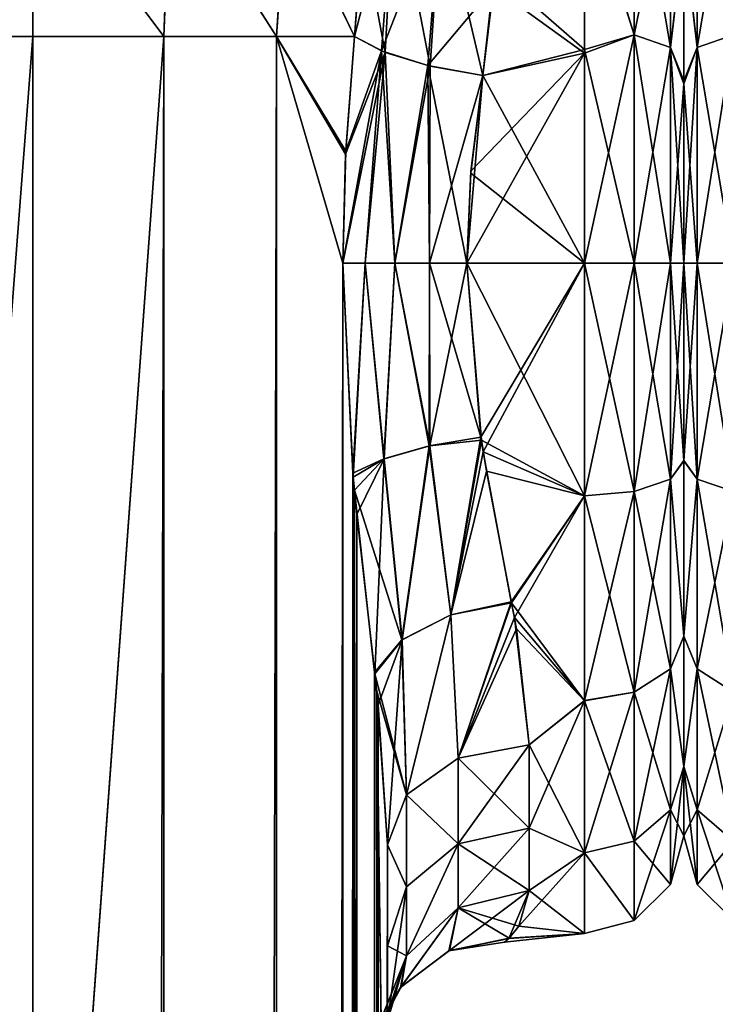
# Model space of a CAD drawing. Extents: x -23 to 470, y -2000 to 0.
# Tile 120 of 172: x 115 to 139, y -54 to -19. Entities that reach past the tile are written whole.
import ezdxf

# ---------------------------------------------------------------- set-up
doc = ezdxf.new("R2010")
doc.units = 0
doc.header["$LTSCALE"] = 64.024212
for name, color, linetype in [('123', 7, 'CONTINUOUS'), ('124', 7, 'CONTINUOUS'), ('125', 7, 'CONTINUOUS'), ('126', 7, 'CONTINUOUS'), ('127', 7, 'CONTINUOUS'), ('128', 7, 'CONTINUOUS'), ('129', 7, 'CONTINUOUS'), ('130', 7, 'CONTINUOUS'), ('132', 7, 'CONTINUOUS'), ('166', 7, 'CONTINUOUS'), ('171', 7, 'CONTINUOUS'), ('172', 7, 'CONTINUOUS'), ('77', 7, 'CONTINUOUS'), ('79', 7, 'CONTINUOUS'), ('80', 7, 'CONTINUOUS'), ('81', 7, 'CONTINUOUS'), ('82', 7, 'CONTINUOUS'), ('83', 7, 'CONTINUOUS'), ('84', 7, 'CONTINUOUS'), ('85', 7, 'CONTINUOUS'), ('87', 7, 'CONTINUOUS'), ('88', 7, 'CONTINUOUS')]:
    doc.layers.add(name, color=color, linetype=linetype)

msp = doc.modelspace()

# ---------------------------------------------------------------- linework, layer by layer
at = {"layer": '123', "linetype": 'CONTINUOUS'}
for points in [[(126.385, -20.008, 58.769), (126.082, -24.053, 59.378), (127.346, -20.516, 57.417), (126.385, -20.008, 58.769)], [(126.082, -24.053, 59.378), (125.976, -28, 59.571), (127.346, -20.516, 57.417), (126.082, -24.053, 59.378)], [(127.346, -20.516, 57.417), (125.976, -28, 59.571), (126.772, -28, 58.51), (127.346, -20.516, 57.417)], [(127.346, -20.516, 57.417), (126.772, -28, 58.51), (127.814, -28, 57.692), (127.346, -20.516, 57.417)], [(128.979, -21.03, 56.384), (127.346, -20.516, 57.417), (127.814, -28, 57.692), (128.979, -21.03, 56.384)], [(128.979, -21.03, 56.384), (127.814, -28, 57.692), (129.034, -28, 57.176), (128.979, -21.03, 56.384)], [(130.347, -28, 57), (130.92, -21.379, 56.069), (128.979, -21.03, 56.384), (130.347, -28, 57)], [(130.347, -28, 57), (128.979, -21.03, 56.384), (129.034, -28, 57.176), (130.347, -28, 57)], [(130.92, -21.379, 56.069), (130.347, -28, 57), (130.493, -24.754, 56.78), (130.92, -21.379, 56.069)]]:
    msp.add_3dface(points, dxfattribs=at)
at = {"layer": '124', "linetype": 'CONTINUOUS'}
for points in [[(125.976, -28, 59.571), (126.331, -35.403, 58.884), (126.772, -28, 58.51), (125.976, -28, 59.571)], [(126.331, -35.403, 58.884), (127.43, -34.892, 57.422), (126.772, -28, 58.51), (126.331, -35.403, 58.884)], [(126.772, -28, 58.51), (127.43, -34.892, 57.422), (127.814, -28, 57.692), (126.772, -28, 58.51)], [(127.43, -34.892, 57.422), (129.02, -34.444, 56.483), (127.814, -28, 57.692), (127.43, -34.892, 57.422)], [(127.814, -28, 57.692), (129.02, -34.444, 56.483), (129.034, -28, 57.176), (127.814, -28, 57.692)], [(129.02, -34.444, 56.483), (130.84, -34.136, 56.202), (129.034, -28, 57.176), (129.02, -34.444, 56.483)], [(130.84, -34.136, 56.202), (130.347, -28, 57), (129.034, -28, 57.176), (130.84, -34.136, 56.202)], [(129.788, -40.392, 54.117), (130.84, -34.136, 56.202), (129.02, -34.444, 56.483), (129.788, -40.392, 54.117)], [(130.923, -34.65, 56.06), (130.84, -34.136, 56.202), (129.788, -40.392, 54.117), (130.923, -34.65, 56.06)], [(127.43, -34.892, 57.422), (128.064, -41.278, 55.188), (129.02, -34.444, 56.483), (127.43, -34.892, 57.422)], [(128.064, -41.278, 55.188), (129.788, -40.392, 54.117), (129.02, -34.444, 56.483), (128.064, -41.278, 55.188)], [(131.916, -39.94, 53.819), (130.923, -34.65, 56.06), (129.788, -40.392, 54.117), (131.916, -39.94, 53.819)], [(126.331, -35.403, 58.884), (126.387, -35.997, 58.765), (127.43, -34.892, 57.422), (126.331, -35.403, 58.884)], [(126.387, -35.997, 58.765), (128.064, -41.278, 55.188), (127.43, -34.892, 57.422), (126.387, -35.997, 58.765)], [(126.387, -35.997, 58.765), (127.098, -42.428, 56.829), (128.064, -41.278, 55.188), (126.387, -35.997, 58.765)], [(130.05, -45.449, 50.439), (131.916, -39.94, 53.819), (129.788, -40.392, 54.117), (130.05, -45.449, 50.439)], [(132.025, -40.491, 53.493), (131.916, -39.94, 53.819), (130.05, -45.449, 50.439), (132.025, -40.491, 53.493)], [(128.064, -41.278, 55.188), (128.22, -46.743, 51.733), (129.788, -40.392, 54.117), (128.064, -41.278, 55.188)], [(128.22, -46.743, 51.733), (130.05, -45.449, 50.439), (129.788, -40.392, 54.117), (128.22, -46.743, 51.733)], [(132.55, -44.976, 49.966), (132.025, -40.491, 53.493), (130.05, -45.449, 50.439), (132.55, -44.976, 49.966)], [(127.098, -42.428, 56.829), (128.22, -46.743, 51.733), (128.064, -41.278, 55.188), (127.098, -42.428, 56.829)], [(127.098, -42.428, 56.829), (127.173, -43.088, 56.548), (128.22, -46.743, 51.733), (127.098, -42.428, 56.829)], [(127.173, -43.088, 56.548), (127.55, -48.512, 53.5), (128.22, -46.743, 51.733), (127.173, -43.088, 56.548)]]:
    msp.add_3dface(points, dxfattribs=at)
at = {"layer": '125', "linetype": 'CONTINUOUS'}
for points in [[(132.55, -47.915, 46.393), (132.55, -44.976, 49.966), (130.05, -45.449, 50.439), (132.55, -47.915, 46.393)], [(128.22, -46.743, 51.733), (130.05, -48.471, 46.767), (130.05, -45.449, 50.439), (128.22, -46.743, 51.733)], [(130.05, -48.471, 46.767), (132.55, -47.915, 46.393), (130.05, -45.449, 50.439), (130.05, -48.471, 46.767)], [(127.55, -48.512, 53.5), (128.22, -49.99, 47.788), (128.22, -46.743, 51.733), (127.55, -48.512, 53.5)], [(128.22, -49.99, 47.788), (130.05, -48.471, 46.767), (128.22, -46.743, 51.733), (128.22, -49.99, 47.788)], [(132.55, -50.115, 42.323), (132.55, -47.915, 46.393), (130.05, -48.471, 46.767), (132.55, -50.115, 42.323)], [(127.55, -48.512, 53.5), (127.55, -52.064, 49.183), (128.22, -49.99, 47.788), (127.55, -48.512, 53.5)], [(128.22, -52.419, 43.294), (130.05, -50.732, 42.583), (130.05, -48.471, 46.767), (128.22, -52.419, 43.294)], [(128.22, -49.99, 47.788), (128.22, -52.419, 43.294), (130.05, -48.471, 46.767), (128.22, -49.99, 47.788)], [(130.05, -50.732, 42.583), (132.55, -50.115, 42.323), (130.05, -48.471, 46.767), (130.05, -50.732, 42.583)], [(127.55, -52.064, 49.183), (128.22, -52.419, 43.294), (128.22, -49.99, 47.788), (127.55, -52.064, 49.183)], [(127.55, -52.064, 49.183), (127.55, -54.723, 44.265), (128.22, -52.419, 43.294), (127.55, -52.064, 49.183)]]:
    msp.add_3dface(points, dxfattribs=at)
at = {"layer": '126', "linetype": 'CONTINUOUS'}
for points in [[(132.55, -50.115, 23.677), (131.833, -51.805, 29.945), (129.737, -52.236, 29.659), (132.55, -50.115, 23.677)], [(130.05, -50.733, 23.417), (132.55, -50.115, 23.677), (129.737, -52.236, 29.659), (130.05, -50.733, 23.417)], [(132.184, -51.374, 38.446), (132.55, -50.115, 42.323), (130.05, -50.732, 42.583), (132.184, -51.374, 38.446)], [(128.01, -53.537, 36.705), (129.721, -52.243, 36.354), (130.05, -50.732, 42.583), (128.01, -53.537, 36.705)], [(128.22, -52.419, 43.294), (128.01, -53.537, 36.705), (130.05, -50.732, 42.583), (128.22, -52.419, 43.294)], [(128.22, -52.419, 22.706), (130.05, -50.733, 23.417), (128.033, -53.51, 29.313), (128.22, -52.419, 22.706)], [(128.033, -53.51, 29.313), (130.05, -50.733, 23.417), (129.737, -52.236, 29.659), (128.033, -53.51, 29.313)], [(129.721, -52.243, 36.354), (131.842, -51.793, 36.147), (130.05, -50.732, 42.583), (129.721, -52.243, 36.354)], [(131.842, -51.793, 36.147), (132.184, -51.374, 38.446), (130.05, -50.732, 42.583), (131.842, -51.793, 36.147)], [(131.682, -51.942, 34.673), (131.842, -51.793, 36.147), (129.721, -52.243, 36.354), (131.682, -51.942, 34.673)], [(131.833, -51.805, 29.945), (131.682, -51.942, 34.673), (129.721, -52.243, 36.354), (131.833, -51.805, 29.945)], [(129.737, -52.236, 29.659), (131.833, -51.805, 29.945), (129.721, -52.243, 36.354), (129.737, -52.236, 29.659)], [(127.036, -55.385, 28.968), (127.55, -54.723, 21.735), (128.22, -52.419, 22.706), (127.036, -55.385, 28.968)], [(127.036, -55.385, 28.968), (128.22, -52.419, 22.706), (128.033, -53.51, 29.313), (127.036, -55.385, 28.968)], [(127.288, -55.306, 39.975), (127.044, -55.383, 37.148), (128.22, -52.419, 43.294), (127.288, -55.306, 39.975)], [(127.044, -55.383, 37.148), (128.01, -53.537, 36.705), (128.22, -52.419, 43.294), (127.044, -55.383, 37.148)], [(127.55, -54.723, 44.265), (127.288, -55.306, 39.975), (128.22, -52.419, 43.294), (127.55, -54.723, 44.265)], [(128.01, -53.537, 36.705), (128.033, -53.51, 29.313), (129.721, -52.243, 36.354), (128.01, -53.537, 36.705)], [(128.033, -53.51, 29.313), (129.737, -52.236, 29.659), (129.721, -52.243, 36.354), (128.033, -53.51, 29.313)], [(126.93, -55.388, 35.225), (127.036, -55.385, 28.968), (128.033, -53.51, 29.313), (126.93, -55.388, 35.225)], [(126.93, -55.388, 35.225), (128.033, -53.51, 29.313), (128.01, -53.537, 36.705), (126.93, -55.388, 35.225)], [(127.044, -55.383, 37.148), (126.93, -55.388, 35.225), (128.01, -53.537, 36.705), (127.044, -55.383, 37.148)]]:
    msp.add_3dface(points, dxfattribs=at)
at = {"layer": '127', "linetype": 'CONTINUOUS'}
for points in [[(132.55, -44.976, 16.034), (132.55, -47.915, 19.607), (130.05, -48.471, 19.233), (132.55, -44.976, 16.034)], [(130.05, -45.449, 15.561), (132.55, -44.976, 16.034), (130.05, -48.471, 19.233), (130.05, -45.449, 15.561)], [(128.22, -46.744, 14.267), (130.05, -45.449, 15.561), (130.05, -48.471, 19.233), (128.22, -46.744, 14.267)], [(127.55, -48.512, 12.5), (128.22, -46.744, 14.267), (128.22, -49.99, 18.212), (127.55, -48.512, 12.5)], [(128.22, -49.99, 18.212), (128.22, -46.744, 14.267), (130.05, -48.471, 19.233), (128.22, -49.99, 18.212)], [(132.55, -47.915, 19.607), (132.55, -50.115, 23.677), (130.05, -50.733, 23.417), (132.55, -47.915, 19.607)], [(130.05, -48.471, 19.233), (132.55, -47.915, 19.607), (130.05, -50.733, 23.417), (130.05, -48.471, 19.233)], [(127.55, -52.064, 16.816), (127.55, -48.512, 12.5), (128.22, -49.99, 18.212), (127.55, -52.064, 16.816)], [(128.22, -49.99, 18.212), (130.05, -48.471, 19.233), (128.22, -52.419, 22.706), (128.22, -49.99, 18.212)], [(128.22, -52.419, 22.706), (130.05, -48.471, 19.233), (130.05, -50.733, 23.417), (128.22, -52.419, 22.706)], [(127.55, -54.723, 21.735), (127.55, -52.064, 16.816), (128.22, -49.99, 18.212), (127.55, -54.723, 21.735)], [(127.55, -54.723, 21.735), (128.22, -49.99, 18.212), (128.22, -52.419, 22.706), (127.55, -54.723, 21.735)]]:
    msp.add_3dface(points, dxfattribs=at)
at = {"layer": '128', "linetype": 'CONTINUOUS'}
for points in [[(126.344, -35.541, 7.142), (125.976, -28, 6.429), (126.768, -28, 7.492), (126.344, -35.541, 7.142)], [(126.344, -35.541, 7.142), (126.768, -28, 7.492), (127.439, -34.894, 8.588), (126.344, -35.541, 7.142)], [(126.768, -28, 7.492), (127.812, -28, 8.309), (127.439, -34.894, 8.588), (126.768, -28, 7.492)], [(127.439, -34.894, 8.588), (127.812, -28, 8.309), (129.044, -34.443, 9.526), (127.439, -34.894, 8.588)], [(127.812, -28, 8.309), (129.033, -28, 8.824), (129.044, -34.443, 9.526), (127.812, -28, 8.309)], [(129.033, -28, 8.824), (130.347, -28, 9), (129.044, -34.443, 9.526), (129.033, -28, 8.824)], [(130.347, -28, 9), (130.862, -34.243, 9.826), (129.044, -34.443, 9.526), (130.347, -28, 9)], [(129.044, -34.443, 9.526), (130.862, -34.243, 9.826), (129.791, -40.398, 11.887), (129.044, -34.443, 9.526)], [(130.862, -34.243, 9.826), (131.04, -35.335, 10.148), (129.791, -40.398, 11.887), (130.862, -34.243, 9.826)], [(127.439, -34.894, 8.588), (129.044, -34.443, 9.526), (128.065, -41.283, 10.816), (127.439, -34.894, 8.588)], [(128.065, -41.283, 10.816), (129.044, -34.443, 9.526), (129.791, -40.398, 11.887), (128.065, -41.283, 10.816)], [(126.47, -36.857, 7.418), (126.344, -35.541, 7.142), (127.439, -34.894, 8.588), (126.47, -36.857, 7.418)], [(127.105, -42.476, 9.194), (126.47, -36.857, 7.418), (127.439, -34.894, 8.588), (127.105, -42.476, 9.194)], [(127.105, -42.476, 9.194), (127.439, -34.894, 8.588), (128.065, -41.283, 10.816), (127.105, -42.476, 9.194)], [(131.04, -35.335, 10.148), (131.927, -39.98, 12.204), (129.791, -40.398, 11.887), (131.04, -35.335, 10.148)], [(129.791, -40.398, 11.887), (131.927, -39.98, 12.204), (130.05, -45.449, 15.561), (129.791, -40.398, 11.887)], [(131.927, -39.98, 12.204), (132.096, -40.891, 12.756), (130.05, -45.449, 15.561), (131.927, -39.98, 12.204)], [(128.065, -41.283, 10.816), (129.791, -40.398, 11.887), (128.22, -46.744, 14.267), (128.065, -41.283, 10.816)], [(128.22, -46.744, 14.267), (129.791, -40.398, 11.887), (130.05, -45.449, 15.561), (128.22, -46.744, 14.267)], [(132.096, -40.891, 12.756), (132.55, -44.976, 16.034), (130.05, -45.449, 15.561), (132.096, -40.891, 12.756)], [(127.225, -43.575, 9.669), (127.105, -42.476, 9.194), (128.065, -41.283, 10.816), (127.225, -43.575, 9.669)], [(127.55, -48.512, 12.5), (127.225, -43.575, 9.669), (128.065, -41.283, 10.816), (127.55, -48.512, 12.5)], [(127.55, -48.512, 12.5), (128.065, -41.283, 10.816), (128.22, -46.744, 14.267), (127.55, -48.512, 12.5)]]:
    msp.add_3dface(points, dxfattribs=at)
at = {"layer": '129', "linetype": 'CONTINUOUS'}
for points in [[(126.076, -24.156, 6.612), (126.386, -20, 7.232), (127.471, -20.566, 8.7), (126.076, -24.156, 6.612)], [(125.976, -28, 6.429), (126.076, -24.156, 6.612), (127.471, -20.566, 8.7), (125.976, -28, 6.429)], [(125.976, -28, 6.429), (127.471, -20.566, 8.7), (126.768, -28, 7.492), (125.976, -28, 6.429)], [(126.768, -28, 7.492), (127.471, -20.566, 8.7), (127.812, -28, 8.309), (126.768, -28, 7.492)], [(127.471, -20.566, 8.7), (129.06, -21.049, 9.646), (127.812, -28, 8.309), (127.471, -20.566, 8.7)], [(127.812, -28, 8.309), (129.06, -21.049, 9.646), (129.033, -28, 8.824), (127.812, -28, 8.309)], [(129.06, -21.049, 9.646), (130.92, -21.379, 9.931), (129.033, -28, 8.824), (129.06, -21.049, 9.646)], [(130.92, -21.379, 9.931), (130.347, -28, 9), (129.033, -28, 8.824), (130.92, -21.379, 9.931)], [(130.92, -21.379, 9.931), (130.486, -24.823, 9.211), (130.347, -28, 9), (130.92, -21.379, 9.931)]]:
    msp.add_3dface(points, dxfattribs=at)
at = {"layer": '130', "linetype": 'CONTINUOUS'}
for points in [[(126.672, -16.276, 8.484), (127.797, -14.529, 11.308), (127.471, -20.566, 8.7), (126.672, -16.276, 8.484)], [(127.797, -14.529, 11.308), (129.06, -21.049, 9.646), (127.471, -20.566, 8.7), (127.797, -14.529, 11.308)], [(129.444, -15.125, 12.274), (129.06, -21.049, 9.646), (127.797, -14.529, 11.308), (129.444, -15.125, 12.274)], [(129.444, -15.125, 12.274), (130.92, -21.379, 9.931), (129.06, -21.049, 9.646), (129.444, -15.125, 12.274)], [(131.33, -17.691, 11.327), (130.92, -21.379, 9.931), (129.444, -15.125, 12.274), (131.33, -17.691, 11.327)], [(126.386, -20, 7.232), (126.672, -16.276, 8.484), (127.471, -20.566, 8.7), (126.386, -20, 7.232)]]:
    msp.add_3dface(points, dxfattribs=at)
at = {"layer": '132', "linetype": 'CONTINUOUS'}
for points in [[(126.65, -16.736, 57.712), (126.385, -20.008, 58.769), (127.798, -14.527, 54.69), (126.65, -16.736, 57.712)], [(126.385, -20.008, 58.769), (127.346, -20.516, 57.417), (127.798, -14.527, 54.69), (126.385, -20.008, 58.769)], [(127.346, -20.516, 57.417), (129.444, -15.123, 53.725), (127.798, -14.527, 54.69), (127.346, -20.516, 57.417)], [(128.979, -21.03, 56.384), (129.444, -15.123, 53.725), (127.346, -20.516, 57.417), (128.979, -21.03, 56.384)], [(128.979, -21.03, 56.384), (131.29, -18.265, 54.937), (129.444, -15.123, 53.725), (128.979, -21.03, 56.384)], [(130.92, -21.379, 56.069), (131.29, -18.265, 54.937), (128.979, -21.03, 56.384), (130.92, -21.379, 56.069)]]:
    msp.add_3dface(points, dxfattribs=at)
at = {"layer": '166', "linetype": 'CONTINUOUS'}
for points in [[(138, -16.245, 49.801), (138, -16.375, 16.109), (138, -21.565, 52.471), (138, -16.245, 49.801)], [(138, -16.375, 16.109), (138, -21.679, 13.492), (138, -21.565, 52.471), (138, -16.375, 16.109)], [(138, -21.679, 13.492), (138, -28, 12.5), (138, -21.565, 52.471), (138, -21.679, 13.492)], [(138, -21.565, 52.471), (138, -28, 12.5), (138, -28, 53.5), (138, -21.565, 52.471)], [(138, -28, 53.5), (138, -28, 12.5), (138, -34.954, 13.718), (138, -28, 53.5)], [(138, -34.965, 52.278), (138, -28, 53.5), (138, -34.954, 13.718), (138, -34.965, 52.278)], [(138, -41.145, 17.274), (138, -34.965, 52.278), (138, -34.954, 13.718), (138, -41.145, 17.274)], [(138, -41.153, 48.719), (138, -34.965, 52.278), (138, -41.145, 17.274), (138, -41.153, 48.719)], [(138, -45.748, 22.746), (138, -41.153, 48.719), (138, -41.145, 17.274), (138, -45.748, 22.746)], [(138, -45.749, 43.252), (138, -41.153, 48.719), (138, -45.748, 22.746), (138, -45.749, 43.252)], [(138, -48.189, 29.449), (138, -45.749, 43.252), (138, -45.748, 22.746), (138, -48.189, 29.449)], [(138, -48.188, 36.56), (138, -45.749, 43.252), (138, -48.189, 29.449), (138, -48.188, 36.56)]]:
    msp.add_3dface(points, dxfattribs=at)
at = {"layer": '171', "linetype": 'CONTINUOUS'}
for points in [[(139.75, -19.952, 10.888), (138.468, -13.699, 15.957), (139.75, -12.875, 14.974), (139.75, -19.952, 10.888)], [(138.468, -13.699, 50.043), (138.468, -20.391, 53.907), (139.75, -12.875, 51.026), (138.468, -13.699, 50.043)], [(139.75, -12.875, 51.026), (138.468, -20.391, 53.907), (139.75, -19.952, 55.112), (139.75, -12.875, 51.026)], [(138.468, -20.391, 12.093), (138, -16.375, 16.109), (138.468, -13.699, 15.957), (138.468, -20.391, 12.093)], [(138.468, -13.699, 50.043), (138, -16.245, 49.801), (138.468, -20.391, 53.907), (138.468, -13.699, 50.043)], [(138.468, -20.391, 12.093), (138.468, -13.699, 15.957), (139.75, -19.952, 10.888), (138.468, -20.391, 12.093)], [(138, -16.245, 49.801), (138, -21.565, 52.471), (138.468, -20.391, 53.907), (138, -16.245, 49.801)], [(138, -21.679, 13.492), (138, -16.375, 16.109), (138.468, -20.391, 12.093), (138, -21.679, 13.492)], [(138.468, -28, 55.248), (139.75, -28, 56.531), (139.75, -19.952, 55.112), (138.468, -28, 55.248)], [(138.468, -20.391, 53.907), (138.468, -28, 55.248), (139.75, -19.952, 55.112), (138.468, -20.391, 53.907)], [(139.75, -28, 9.469), (138.468, -20.391, 12.093), (139.75, -19.952, 10.888), (139.75, -28, 9.469)], [(138.468, -28, 10.752), (138, -21.679, 13.492), (138.468, -20.391, 12.093), (138.468, -28, 10.752)], [(138, -21.565, 52.471), (138, -28, 53.5), (138.468, -20.391, 53.907), (138, -21.565, 52.471)], [(138, -28, 53.5), (138.468, -28, 55.248), (138.468, -20.391, 53.907), (138, -28, 53.5)], [(139.75, -28, 9.469), (138.468, -28, 10.752), (138.468, -20.391, 12.093), (139.75, -28, 9.469)], [(138, -28, 12.5), (138, -21.679, 13.492), (138.468, -28, 10.752), (138, -28, 12.5)]]:
    msp.add_3dface(points, dxfattribs=at)
at = {"layer": '172', "linetype": 'CONTINUOUS'}
for points in [[(138, -34.954, 13.718), (138, -28, 12.5), (138.468, -35.609, 12.093), (138, -34.954, 13.718)], [(138.468, -35.609, 12.093), (138, -28, 12.5), (138.468, -28, 10.752), (138.468, -35.609, 12.093)], [(138, -28, 53.5), (138, -34.965, 52.278), (138.468, -28, 55.248), (138, -28, 53.5)], [(138.468, -28, 55.248), (138, -34.965, 52.278), (138.468, -35.609, 53.907), (138.468, -28, 55.248)], [(138.468, -28, 55.248), (138.468, -35.609, 53.907), (139.75, -28, 56.531), (138.468, -28, 55.248)], [(139.75, -28, 56.531), (138.468, -35.609, 53.907), (139.75, -36.048, 55.112), (139.75, -28, 56.531)], [(138.468, -35.609, 12.093), (138.468, -28, 10.752), (139.75, -36.048, 10.888), (138.468, -35.609, 12.093)], [(139.75, -36.048, 10.888), (138.468, -28, 10.752), (139.75, -28, 9.469), (139.75, -36.048, 10.888)], [(138, -41.145, 17.274), (138, -34.954, 13.718), (138.468, -35.609, 12.093), (138, -41.145, 17.274)], [(138, -34.965, 52.278), (138, -41.153, 48.719), (138.468, -35.609, 53.907), (138, -34.965, 52.278)], [(138.468, -35.609, 53.907), (138, -41.153, 48.719), (138.468, -42.301, 50.043), (138.468, -35.609, 53.907)], [(138.468, -42.301, 15.957), (138, -41.145, 17.274), (138.468, -35.609, 12.093), (138.468, -42.301, 15.957)], [(138.468, -35.609, 53.907), (138.468, -42.301, 50.043), (139.75, -36.048, 55.112), (138.468, -35.609, 53.907)], [(138.468, -42.301, 15.957), (138.468, -35.609, 12.093), (139.75, -43.125, 14.974), (138.468, -42.301, 15.957)], [(139.75, -43.125, 14.974), (138.468, -35.609, 12.093), (139.75, -36.048, 10.888), (139.75, -43.125, 14.974)], [(139.75, -36.048, 55.112), (138.468, -42.301, 50.043), (139.75, -43.125, 51.026), (139.75, -36.048, 55.112)], [(138, -45.748, 22.746), (138, -41.145, 17.274), (138.468, -42.301, 15.957), (138, -45.748, 22.746)], [(138, -41.153, 48.719), (138, -45.749, 43.252), (138.468, -42.301, 50.043), (138, -41.153, 48.719)], [(138.468, -42.301, 50.043), (138, -45.749, 43.252), (138.468, -47.268, 44.124), (138.468, -42.301, 50.043)], [(138.468, -47.268, 21.876), (138, -45.748, 22.746), (138.468, -42.301, 15.957), (138.468, -47.268, 21.876)], [(138.468, -42.301, 50.043), (138.468, -47.268, 44.124), (139.75, -43.125, 51.026), (138.468, -42.301, 50.043)], [(138.468, -47.268, 21.876), (138.468, -42.301, 15.957), (139.75, -48.378, 21.234), (138.468, -47.268, 21.876)], [(139.75, -48.378, 21.234), (138.468, -42.301, 15.957), (139.75, -43.125, 14.974), (139.75, -48.378, 21.234)], [(139.75, -43.125, 51.026), (138.468, -47.268, 44.124), (139.75, -48.378, 44.766), (139.75, -43.125, 51.026)], [(138, -48.189, 29.449), (138, -45.748, 22.746), (138.468, -49.91, 29.137), (138, -48.189, 29.449)], [(138.468, -49.91, 29.137), (138, -45.748, 22.746), (138.468, -47.268, 21.876), (138.468, -49.91, 29.137)], [(138, -45.749, 43.252), (138, -48.188, 36.56), (138.468, -47.268, 44.124), (138, -45.749, 43.252)], [(138.468, -47.268, 44.124), (138, -48.188, 36.56), (138.468, -49.91, 36.863), (138.468, -47.268, 44.124)], [(138.468, -47.268, 44.124), (138.468, -49.91, 36.863), (139.75, -48.378, 44.766), (138.468, -47.268, 44.124)], [(138.468, -49.91, 29.137), (138.468, -47.268, 21.876), (139.75, -51.174, 28.914), (138.468, -49.91, 29.137)], [(139.75, -51.174, 28.914), (138.468, -47.268, 21.876), (139.75, -48.378, 21.234), (139.75, -51.174, 28.914)], [(138, -48.188, 36.56), (138, -48.189, 29.449), (138.468, -49.91, 36.863), (138, -48.188, 36.56)], [(138.468, -49.91, 36.863), (138, -48.189, 29.449), (138.468, -49.91, 29.137), (138.468, -49.91, 36.863)], [(139.75, -48.378, 44.766), (138.468, -49.91, 36.863), (139.75, -51.174, 37.086), (139.75, -48.378, 44.766)], [(138.468, -49.91, 36.863), (138.468, -49.91, 29.137), (139.75, -51.174, 37.086), (138.468, -49.91, 36.863)], [(139.75, -51.174, 37.086), (138.468, -49.91, 29.137), (139.75, -51.174, 28.914), (139.75, -51.174, 37.086)]]:
    msp.add_3dface(points, dxfattribs=at)
at = {"layer": '77', "linetype": 'CONTINUOUS'}
for points in [[(127.55, -71.85, 12.5), (127.55, -48.512, 12.5), (127.55, -65.207, 13.607), (127.55, -71.85, 12.5)], [(127.55, -65.207, 13.607), (127.55, -48.512, 12.5), (127.55, -52.064, 16.816), (127.55, -65.207, 13.607)], [(127.55, -48.512, 53.5), (127.55, -71.85, 53.5), (127.55, -65.197, 52.389), (127.55, -48.512, 53.5)], [(127.55, -52.064, 49.183), (127.55, -48.512, 53.5), (127.55, -59.278, 49.19), (127.55, -52.064, 49.183)], [(127.55, -59.278, 49.19), (127.55, -48.512, 53.5), (127.55, -65.197, 52.389), (127.55, -59.278, 49.19)], [(127.55, -59.284, 16.805), (127.55, -65.207, 13.607), (127.55, -52.064, 16.816), (127.55, -59.284, 16.805)], [(127.55, -54.723, 21.735), (127.55, -59.284, 16.805), (127.55, -52.064, 16.816), (127.55, -54.723, 21.735)], [(127.55, -54.723, 44.265), (127.55, -52.064, 49.183), (127.55, -59.278, 49.19), (127.55, -54.723, 44.265)]]:
    msp.add_3dface(points, dxfattribs=at)
at = {"layer": '79', "linetype": 'CONTINUOUS'}
for points in [[(138, -16.245, 16.199), (138, -16.375, 49.891), (138, -21.565, 13.529), (138, -16.245, 16.199)], [(138, -16.375, 49.891), (138, -21.679, 52.508), (138, -21.565, 13.529), (138, -16.375, 49.891)], [(138, -21.679, 52.508), (138, -28, 53.5), (138, -21.565, 13.529), (138, -21.679, 52.508)], [(138, -21.565, 13.529), (138, -28, 53.5), (138, -28, 12.5), (138, -21.565, 13.529)], [(138, -28, 12.5), (138, -28, 53.5), (138, -34.954, 52.282), (138, -28, 12.5)], [(138, -34.965, 13.722), (138, -28, 12.5), (138, -34.954, 52.282), (138, -34.965, 13.722)], [(138, -41.145, 48.726), (138, -34.965, 13.722), (138, -34.954, 52.282), (138, -41.145, 48.726)], [(138, -41.153, 17.281), (138, -34.965, 13.722), (138, -41.145, 48.726), (138, -41.153, 17.281)], [(138, -45.748, 43.254), (138, -41.153, 17.281), (138, -41.145, 48.726), (138, -45.748, 43.254)], [(138, -45.749, 22.748), (138, -41.153, 17.281), (138, -45.748, 43.254), (138, -45.749, 22.748)], [(138, -48.189, 36.551), (138, -45.749, 22.748), (138, -45.748, 43.254), (138, -48.189, 36.551)], [(138, -48.188, 29.44), (138, -45.749, 22.748), (138, -48.189, 36.551), (138, -48.188, 29.44)]]:
    msp.add_3dface(points, dxfattribs=at)
at = {"layer": '80', "linetype": 'CONTINUOUS'}
for points in [[(134.5, -14.393, 52.77), (131.29, -18.265, 54.937), (134.5, -20.595, 55.829), (134.5, -14.393, 52.77)], [(134.5, -20.463, 10.214), (131.33, -17.691, 11.327), (134.5, -14.241, 13.335), (134.5, -20.463, 10.214)], [(130.92, -21.379, 9.931), (131.33, -17.691, 11.327), (134.5, -20.463, 10.214), (130.92, -21.379, 9.931)], [(131.29, -18.265, 54.937), (130.92, -21.379, 56.069), (134.5, -20.595, 55.829), (131.29, -18.265, 54.937)], [(134.5, -28, 9), (130.92, -21.379, 9.931), (134.5, -20.463, 10.214), (134.5, -28, 9)], [(134.5, -28, 57), (134.5, -20.595, 55.829), (130.347, -28, 57), (134.5, -28, 57)], [(130.347, -28, 57), (134.5, -20.595, 55.829), (130.493, -24.754, 56.78), (130.347, -28, 57)], [(134.5, -20.595, 55.829), (130.92, -21.379, 56.069), (130.493, -24.754, 56.78), (134.5, -20.595, 55.829)], [(130.486, -24.823, 9.211), (130.92, -21.379, 9.931), (134.5, -28, 9), (130.486, -24.823, 9.211)], [(130.347, -28, 9), (130.486, -24.823, 9.211), (134.5, -28, 9), (130.347, -28, 9)]]:
    msp.add_3dface(points, dxfattribs=at)
at = {"layer": '81', "linetype": 'CONTINUOUS'}
for points in [[(130.347, -28, 9), (134.5, -28, 9), (134.5, -36.199, 10.444), (130.347, -28, 9)], [(130.862, -34.243, 9.826), (130.347, -28, 9), (134.5, -36.199, 10.444), (130.862, -34.243, 9.826)], [(134.5, -28, 57), (130.347, -28, 57), (130.84, -34.136, 56.202), (134.5, -28, 57)], [(130.923, -34.65, 56.06), (134.5, -28, 57), (130.84, -34.136, 56.202), (130.923, -34.65, 56.06)], [(134.5, -28, 57), (130.923, -34.65, 56.06), (134.5, -36.198, 55.556), (134.5, -28, 57)], [(131.04, -35.335, 10.148), (130.862, -34.243, 9.826), (134.5, -36.199, 10.444), (131.04, -35.335, 10.148)], [(130.923, -34.65, 56.06), (131.916, -39.94, 53.819), (134.5, -36.198, 55.556), (130.923, -34.65, 56.06)], [(131.927, -39.98, 12.204), (131.04, -35.335, 10.148), (134.5, -36.199, 10.444), (131.927, -39.98, 12.204)], [(131.916, -39.94, 53.819), (132.025, -40.491, 53.493), (134.5, -36.198, 55.556), (131.916, -39.94, 53.819)], [(134.5, -43.427, 14.615), (131.927, -39.98, 12.204), (134.5, -36.199, 10.444), (134.5, -43.427, 14.615)], [(134.5, -36.198, 55.556), (132.025, -40.491, 53.493), (134.5, -43.423, 51.388), (134.5, -36.198, 55.556)], [(132.096, -40.891, 12.756), (131.927, -39.98, 12.204), (134.5, -43.427, 14.615), (132.096, -40.891, 12.756)], [(132.025, -40.491, 53.493), (132.55, -44.976, 49.966), (134.5, -43.423, 51.388), (132.025, -40.491, 53.493)], [(132.55, -44.976, 16.034), (132.096, -40.891, 12.756), (134.5, -43.427, 14.615), (132.55, -44.976, 16.034)], [(132.55, -44.976, 49.966), (132.55, -47.915, 46.393), (134.5, -43.423, 51.388), (132.55, -44.976, 49.966)], [(134.5, -43.423, 51.388), (132.55, -47.915, 46.393), (134.5, -48.79, 44.991), (134.5, -43.423, 51.388)], [(134.5, -48.791, 21.011), (132.55, -44.976, 16.034), (134.5, -43.427, 14.615), (134.5, -48.791, 21.011)], [(132.55, -47.915, 19.607), (132.55, -44.976, 16.034), (134.5, -48.791, 21.011), (132.55, -47.915, 19.607)], [(132.55, -50.115, 23.677), (132.55, -47.915, 19.607), (134.5, -48.791, 21.011), (132.55, -50.115, 23.677)], [(132.55, -47.915, 46.393), (132.55, -50.115, 42.323), (134.5, -48.79, 44.991), (132.55, -47.915, 46.393)], [(132.55, -50.115, 42.323), (132.184, -51.374, 38.446), (134.5, -48.79, 44.991), (132.55, -50.115, 42.323)], [(134.5, -48.79, 44.991), (132.184, -51.374, 38.446), (134.5, -51.636, 37.161), (134.5, -48.79, 44.991)], [(134.5, -51.637, 28.839), (132.55, -50.115, 23.677), (134.5, -48.791, 21.011), (134.5, -51.637, 28.839)], [(131.833, -51.805, 29.945), (132.55, -50.115, 23.677), (134.5, -51.637, 28.839), (131.833, -51.805, 29.945)], [(132.184, -51.374, 38.446), (131.842, -51.793, 36.147), (134.5, -51.636, 37.161), (132.184, -51.374, 38.446)], [(131.682, -51.942, 34.673), (131.833, -51.805, 29.945), (134.5, -51.636, 37.161), (131.682, -51.942, 34.673)], [(131.842, -51.793, 36.147), (131.682, -51.942, 34.673), (134.5, -51.636, 37.161), (131.842, -51.793, 36.147)], [(134.5, -51.636, 37.161), (131.833, -51.805, 29.945), (134.5, -51.637, 28.839), (134.5, -51.636, 37.161)]]:
    msp.add_3dface(points, dxfattribs=at)
at = {"layer": '82', "linetype": 'CONTINUOUS'}
for points in [[(134.5, -14.241, 13.335), (136.25, -12.875, 14.974), (136.25, -19.952, 10.888), (134.5, -14.241, 13.335)], [(134.5, -14.393, 52.77), (136.25, -19.952, 55.112), (136.25, -12.875, 51.026), (134.5, -14.393, 52.77)], [(136.25, -19.952, 55.112), (137.532, -13.699, 50.043), (136.25, -12.875, 51.026), (136.25, -19.952, 55.112)], [(137.532, -13.699, 15.957), (137.532, -20.391, 12.093), (136.25, -12.875, 14.974), (137.532, -13.699, 15.957)], [(136.25, -12.875, 14.974), (137.532, -20.391, 12.093), (136.25, -19.952, 10.888), (136.25, -12.875, 14.974)], [(137.532, -20.391, 53.907), (137.532, -13.699, 50.043), (136.25, -19.952, 55.112), (137.532, -20.391, 53.907)], [(137.532, -20.391, 53.907), (138, -16.375, 49.891), (137.532, -13.699, 50.043), (137.532, -20.391, 53.907)], [(137.532, -13.699, 15.957), (138, -16.245, 16.199), (137.532, -20.391, 12.093), (137.532, -13.699, 15.957)], [(134.5, -20.463, 10.214), (134.5, -14.241, 13.335), (136.25, -19.952, 10.888), (134.5, -20.463, 10.214)], [(134.5, -14.393, 52.77), (134.5, -20.595, 55.829), (136.25, -19.952, 55.112), (134.5, -14.393, 52.77)], [(138, -16.245, 16.199), (138, -21.565, 13.529), (137.532, -20.391, 12.093), (138, -16.245, 16.199)], [(138, -21.679, 52.508), (138, -16.375, 49.891), (137.532, -20.391, 53.907), (138, -21.679, 52.508)], [(136.25, -28, 9.469), (134.5, -20.463, 10.214), (136.25, -19.952, 10.888), (136.25, -28, 9.469)], [(134.5, -20.595, 55.829), (134.5, -28, 57), (136.25, -19.952, 55.112), (134.5, -20.595, 55.829)], [(134.5, -28, 57), (136.25, -28, 56.531), (136.25, -19.952, 55.112), (134.5, -28, 57)], [(137.532, -28, 10.752), (136.25, -28, 9.469), (136.25, -19.952, 10.888), (137.532, -28, 10.752)], [(137.532, -20.391, 12.093), (137.532, -28, 10.752), (136.25, -19.952, 10.888), (137.532, -20.391, 12.093)], [(136.25, -28, 56.531), (137.532, -20.391, 53.907), (136.25, -19.952, 55.112), (136.25, -28, 56.531)], [(134.5, -28, 9), (134.5, -20.463, 10.214), (136.25, -28, 9.469), (134.5, -28, 9)], [(136.25, -28, 56.531), (137.532, -28, 55.248), (137.532, -20.391, 53.907), (136.25, -28, 56.531)], [(137.532, -28, 55.248), (138, -21.679, 52.508), (137.532, -20.391, 53.907), (137.532, -28, 55.248)], [(138, -21.565, 13.529), (138, -28, 12.5), (137.532, -20.391, 12.093), (138, -21.565, 13.529)], [(138, -28, 12.5), (137.532, -28, 10.752), (137.532, -20.391, 12.093), (138, -28, 12.5)], [(138, -28, 53.5), (138, -21.679, 52.508), (137.532, -28, 55.248), (138, -28, 53.5)]]:
    msp.add_3dface(points, dxfattribs=at)
at = {"layer": '83', "linetype": 'CONTINUOUS'}
for points in [[(134.5, -36.199, 10.444), (134.5, -28, 9), (136.25, -36.048, 10.888), (134.5, -36.199, 10.444)], [(134.5, -28, 9), (136.25, -28, 9.469), (136.25, -36.048, 10.888), (134.5, -28, 9)], [(134.5, -28, 57), (134.5, -36.198, 55.556), (136.25, -28, 56.531), (134.5, -28, 57)], [(134.5, -36.198, 55.556), (136.25, -36.048, 55.112), (136.25, -28, 56.531), (134.5, -36.198, 55.556)], [(137.532, -28, 10.752), (137.532, -35.609, 12.093), (136.25, -28, 9.469), (137.532, -28, 10.752)], [(136.25, -28, 9.469), (137.532, -35.609, 12.093), (136.25, -36.048, 10.888), (136.25, -28, 9.469)], [(137.532, -35.609, 53.907), (137.532, -28, 55.248), (136.25, -36.048, 55.112), (137.532, -35.609, 53.907)], [(136.25, -36.048, 55.112), (137.532, -28, 55.248), (136.25, -28, 56.531), (136.25, -36.048, 55.112)], [(138, -34.954, 52.282), (138, -28, 53.5), (137.532, -35.609, 53.907), (138, -34.954, 52.282)], [(137.532, -35.609, 53.907), (138, -28, 53.5), (137.532, -28, 55.248), (137.532, -35.609, 53.907)], [(138, -28, 12.5), (138, -34.965, 13.722), (137.532, -28, 10.752), (138, -28, 12.5)], [(137.532, -28, 10.752), (138, -34.965, 13.722), (137.532, -35.609, 12.093), (137.532, -28, 10.752)], [(138, -41.145, 48.726), (138, -34.954, 52.282), (137.532, -35.609, 53.907), (138, -41.145, 48.726)], [(138, -34.965, 13.722), (138, -41.153, 17.281), (137.532, -35.609, 12.093), (138, -34.965, 13.722)], [(137.532, -35.609, 12.093), (137.532, -42.301, 15.957), (136.25, -36.048, 10.888), (137.532, -35.609, 12.093)], [(137.532, -42.301, 50.043), (137.532, -35.609, 53.907), (136.25, -43.125, 51.026), (137.532, -42.301, 50.043)], [(136.25, -43.125, 51.026), (137.532, -35.609, 53.907), (136.25, -36.048, 55.112), (136.25, -43.125, 51.026)], [(137.532, -35.609, 12.093), (138, -41.153, 17.281), (137.532, -42.301, 15.957), (137.532, -35.609, 12.093)], [(137.532, -42.301, 50.043), (138, -41.145, 48.726), (137.532, -35.609, 53.907), (137.532, -42.301, 50.043)], [(134.5, -36.198, 55.556), (134.5, -43.423, 51.388), (136.25, -36.048, 55.112), (134.5, -36.198, 55.556)], [(134.5, -43.423, 51.388), (136.25, -43.125, 51.026), (136.25, -36.048, 55.112), (134.5, -43.423, 51.388)], [(134.5, -36.199, 10.444), (136.25, -36.048, 10.888), (136.25, -43.125, 14.974), (134.5, -36.199, 10.444)], [(136.25, -36.048, 10.888), (137.532, -42.301, 15.957), (136.25, -43.125, 14.974), (136.25, -36.048, 10.888)], [(134.5, -43.427, 14.615), (134.5, -36.199, 10.444), (136.25, -43.125, 14.974), (134.5, -43.427, 14.615)], [(138, -45.748, 43.254), (138, -41.145, 48.726), (137.532, -42.301, 50.043), (138, -45.748, 43.254)], [(138, -41.153, 17.281), (138, -45.749, 22.748), (137.532, -42.301, 15.957), (138, -41.153, 17.281)], [(137.532, -42.301, 15.957), (137.532, -47.268, 21.876), (136.25, -43.125, 14.974), (137.532, -42.301, 15.957)], [(137.532, -47.268, 44.124), (137.532, -42.301, 50.043), (136.25, -48.378, 44.766), (137.532, -47.268, 44.124)], [(136.25, -48.378, 44.766), (137.532, -42.301, 50.043), (136.25, -43.125, 51.026), (136.25, -48.378, 44.766)], [(137.532, -42.301, 15.957), (138, -45.749, 22.748), (137.532, -47.268, 21.876), (137.532, -42.301, 15.957)], [(137.532, -47.268, 44.124), (138, -45.748, 43.254), (137.532, -42.301, 50.043), (137.532, -47.268, 44.124)], [(134.5, -43.423, 51.388), (134.5, -48.79, 44.991), (136.25, -43.125, 51.026), (134.5, -43.423, 51.388)], [(134.5, -48.79, 44.991), (136.25, -48.378, 44.766), (136.25, -43.125, 51.026), (134.5, -48.79, 44.991)], [(134.5, -43.427, 14.615), (136.25, -43.125, 14.974), (136.25, -48.378, 21.234), (134.5, -43.427, 14.615)], [(136.25, -43.125, 14.974), (137.532, -47.268, 21.876), (136.25, -48.378, 21.234), (136.25, -43.125, 14.974)], [(134.5, -48.791, 21.011), (134.5, -43.427, 14.615), (136.25, -48.378, 21.234), (134.5, -48.791, 21.011)], [(138, -48.189, 36.551), (138, -45.748, 43.254), (137.532, -49.91, 36.863), (138, -48.189, 36.551)], [(137.532, -49.91, 36.863), (138, -45.748, 43.254), (137.532, -47.268, 44.124), (137.532, -49.91, 36.863)], [(138, -45.749, 22.748), (138, -48.188, 29.44), (137.532, -47.268, 21.876), (138, -45.749, 22.748)], [(137.532, -47.268, 21.876), (137.532, -49.91, 29.137), (136.25, -48.378, 21.234), (137.532, -47.268, 21.876)], [(137.532, -49.91, 36.863), (137.532, -47.268, 44.124), (136.25, -51.174, 37.086), (137.532, -49.91, 36.863)], [(136.25, -51.174, 37.086), (137.532, -47.268, 44.124), (136.25, -48.378, 44.766), (136.25, -51.174, 37.086)], [(137.532, -47.268, 21.876), (138, -48.188, 29.44), (137.532, -49.91, 29.137), (137.532, -47.268, 21.876)], [(138, -48.188, 29.44), (138, -48.189, 36.551), (137.532, -49.91, 29.137), (138, -48.188, 29.44)], [(137.532, -49.91, 29.137), (138, -48.189, 36.551), (137.532, -49.91, 36.863), (137.532, -49.91, 29.137)], [(134.5, -48.79, 44.991), (136.25, -51.174, 37.086), (136.25, -48.378, 44.766), (134.5, -48.79, 44.991)], [(134.5, -48.791, 21.011), (136.25, -48.378, 21.234), (136.25, -51.174, 28.914), (134.5, -48.791, 21.011)], [(136.25, -48.378, 21.234), (137.532, -49.91, 29.137), (136.25, -51.174, 28.914), (136.25, -48.378, 21.234)], [(134.5, -48.79, 44.991), (134.5, -51.636, 37.161), (136.25, -51.174, 37.086), (134.5, -48.79, 44.991)], [(134.5, -51.637, 28.839), (134.5, -48.791, 21.011), (136.25, -51.174, 28.914), (134.5, -51.637, 28.839)], [(137.532, -49.91, 29.137), (137.532, -49.91, 36.863), (136.25, -51.174, 28.914), (137.532, -49.91, 29.137)], [(136.25, -51.174, 28.914), (137.532, -49.91, 36.863), (136.25, -51.174, 37.086), (136.25, -51.174, 28.914)], [(134.5, -51.636, 37.161), (134.5, -51.637, 28.839), (136.25, -51.174, 37.086), (134.5, -51.636, 37.161)], [(134.5, -51.637, 28.839), (136.25, -51.174, 28.914), (136.25, -51.174, 37.086), (134.5, -51.637, 28.839)]]:
    msp.add_3dface(points, dxfattribs=at)
at = {"layer": '84', "linetype": 'CONTINUOUS'}
for points in [[(115.05, -83.45), (110.176, -83.45, 0.989), (115.05, -20), (115.05, -83.45)], [(115.05, -20), (110.176, -83.45, 0.989), (110.43, -20, 0.885), (115.05, -20)], [(119.742, -1916.55, 0.955), (115.05, -1916.55), (119.67, -20, 0.885), (119.742, -1916.55, 0.955)], [(115.05, -1916.55), (115.05, -83.45), (119.67, -20, 0.885), (115.05, -1916.55)], [(119.67, -20, 0.885), (115.05, -83.45), (115.05, -20), (119.67, -20, 0.885)], [(123.636, -20, 3.415), (119.742, -1916.55, 0.955), (119.67, -20, 0.885), (123.636, -20, 3.415)], [(123.795, -1916.55, 3.667), (119.742, -1916.55, 0.955), (123.636, -20, 3.415), (123.795, -1916.55, 3.667)], [(125.976, -28, 6.429), (123.795, -1916.55, 3.667), (123.636, -20, 3.415), (125.976, -28, 6.429)], [(126.076, -24.156, 6.612), (125.976, -28, 6.429), (123.636, -20, 3.415), (126.076, -24.156, 6.612)], [(126.386, -20, 7.232), (126.076, -24.156, 6.612), (123.636, -20, 3.415), (126.386, -20, 7.232)], [(126.344, -35.541, 7.142), (123.795, -1916.55, 3.667), (125.976, -28, 6.429), (126.344, -35.541, 7.142)], [(126.47, -36.857, 7.418), (123.795, -1916.55, 3.667), (126.344, -35.541, 7.142), (126.47, -36.857, 7.418)], [(126.5, -1916.55, 7.721), (123.795, -1916.55, 3.667), (126.47, -36.857, 7.418), (126.5, -1916.55, 7.721)], [(127.105, -42.476, 9.194), (126.5, -1916.55, 7.721), (126.47, -36.857, 7.418), (127.105, -42.476, 9.194)], [(127.225, -43.575, 9.669), (126.5, -1916.55, 7.721), (127.105, -42.476, 9.194), (127.225, -43.575, 9.669)], [(127.55, -48.512, 12.5), (126.5, -1916.55, 7.721), (127.225, -43.575, 9.669), (127.55, -48.512, 12.5)], [(127.55, -48.512, 12.5), (127.55, -71.85, 12.5), (126.5, -1916.55, 7.721), (127.55, -48.512, 12.5)]]:
    msp.add_3dface(points, dxfattribs=at)
at = {"layer": '85', "linetype": 'CONTINUOUS'}
for points in [[(110.43, -20, 0.885), (110.228, -14.119, 1.899), (115.065, -13.82, 0.979), (110.43, -20, 0.885)], [(115.05, -20), (110.43, -20, 0.885), (115.065, -13.82, 0.979), (115.05, -20)], [(119.67, -20, 0.885), (115.05, -20), (115.065, -13.82, 0.979), (119.67, -20, 0.885)], [(119.67, -20, 0.885), (115.065, -13.82, 0.979), (119.9, -14.122, 1.91), (119.67, -20, 0.885)], [(123.636, -20, 3.415), (119.67, -20, 0.885), (119.9, -14.122, 1.91), (123.636, -20, 3.415)], [(123.636, -20, 3.415), (119.9, -14.122, 1.91), (123.979, -14.979, 4.548), (123.636, -20, 3.415)], [(126.386, -20, 7.232), (123.636, -20, 3.415), (123.979, -14.979, 4.548), (126.386, -20, 7.232)], [(126.386, -20, 7.232), (123.979, -14.979, 4.548), (126.672, -16.276, 8.484), (126.386, -20, 7.232)]]:
    msp.add_3dface(points, dxfattribs=at)
at = {"layer": '87', "linetype": 'CONTINUOUS'}
for points in [[(110.216, -14.129, 64.099), (110.429, -20, 65.115), (115.048, -13.828, 65.024), (110.216, -14.129, 64.099)], [(110.429, -20, 65.115), (115.049, -20, 66), (115.048, -13.828, 65.024), (110.429, -20, 65.115)], [(115.049, -20, 66), (119.669, -20, 65.115), (115.048, -13.828, 65.024), (115.049, -20, 66)], [(115.048, -13.828, 65.024), (119.669, -20, 65.115), (119.881, -14.128, 64.1), (115.048, -13.828, 65.024)], [(119.669, -20, 65.115), (123.635, -20, 62.586), (119.881, -14.128, 64.1), (119.669, -20, 65.115)], [(119.881, -14.128, 64.1), (123.635, -20, 62.586), (123.962, -14.981, 61.471), (119.881, -14.128, 64.1)], [(123.635, -20, 62.586), (126.385, -20.008, 58.769), (123.962, -14.981, 61.471), (123.635, -20, 62.586)], [(123.962, -14.981, 61.471), (126.385, -20.008, 58.769), (126.65, -16.736, 57.712), (123.962, -14.981, 61.471)]]:
    msp.add_3dface(points, dxfattribs=at)
at = {"layer": '88', "linetype": 'CONTINUOUS'}
for points in [[(110.175, -83.45, 65.01), (115.05, -83.45, 66), (110.429, -20, 65.115), (110.175, -83.45, 65.01)], [(110.429, -20, 65.115), (115.05, -83.45, 66), (115.049, -20, 66), (110.429, -20, 65.115)], [(115.049, -20, 66), (115.05, -83.45, 66), (119.669, -20, 65.115), (115.049, -20, 66)], [(115.05, -83.45, 66), (119.742, -1916.55, 65.045), (119.669, -20, 65.115), (115.05, -83.45, 66)], [(119.669, -20, 65.115), (119.742, -1916.55, 65.045), (123.635, -20, 62.586), (119.669, -20, 65.115)], [(119.742, -1916.55, 65.045), (123.795, -1916.55, 62.333), (123.635, -20, 62.586), (119.742, -1916.55, 65.045)], [(123.635, -20, 62.586), (123.795, -1916.55, 62.333), (125.976, -28, 59.571), (123.635, -20, 62.586)], [(126.385, -20.008, 58.769), (123.635, -20, 62.586), (126.082, -24.053, 59.378), (126.385, -20.008, 58.769)], [(126.082, -24.053, 59.378), (123.635, -20, 62.586), (125.976, -28, 59.571), (126.082, -24.053, 59.378)], [(123.795, -1916.55, 62.333), (126.5, -1916.55, 58.279), (125.976, -28, 59.571), (123.795, -1916.55, 62.333)], [(125.976, -28, 59.571), (126.5, -1916.55, 58.279), (126.331, -35.403, 58.884), (125.976, -28, 59.571)], [(126.331, -35.403, 58.884), (126.5, -1916.55, 58.279), (126.387, -35.997, 58.765), (126.331, -35.403, 58.884)], [(126.387, -35.997, 58.765), (126.5, -1916.55, 58.279), (127.098, -42.428, 56.829), (126.387, -35.997, 58.765)], [(126.5, -1916.55, 58.279), (127.55, -1916.55, 53.5), (127.098, -42.428, 56.829), (126.5, -1916.55, 58.279)], [(127.098, -42.428, 56.829), (127.55, -1916.55, 53.5), (127.173, -43.088, 56.548), (127.098, -42.428, 56.829)], [(127.55, -71.85, 53.5), (127.55, -48.512, 53.5), (127.173, -43.088, 56.548), (127.55, -71.85, 53.5)], [(127.55, -1916.55, 53.5), (127.55, -71.85, 53.5), (127.173, -43.088, 56.548), (127.55, -1916.55, 53.5)]]:
    msp.add_3dface(points, dxfattribs=at)

doc.saveas('drawing.dxf')
